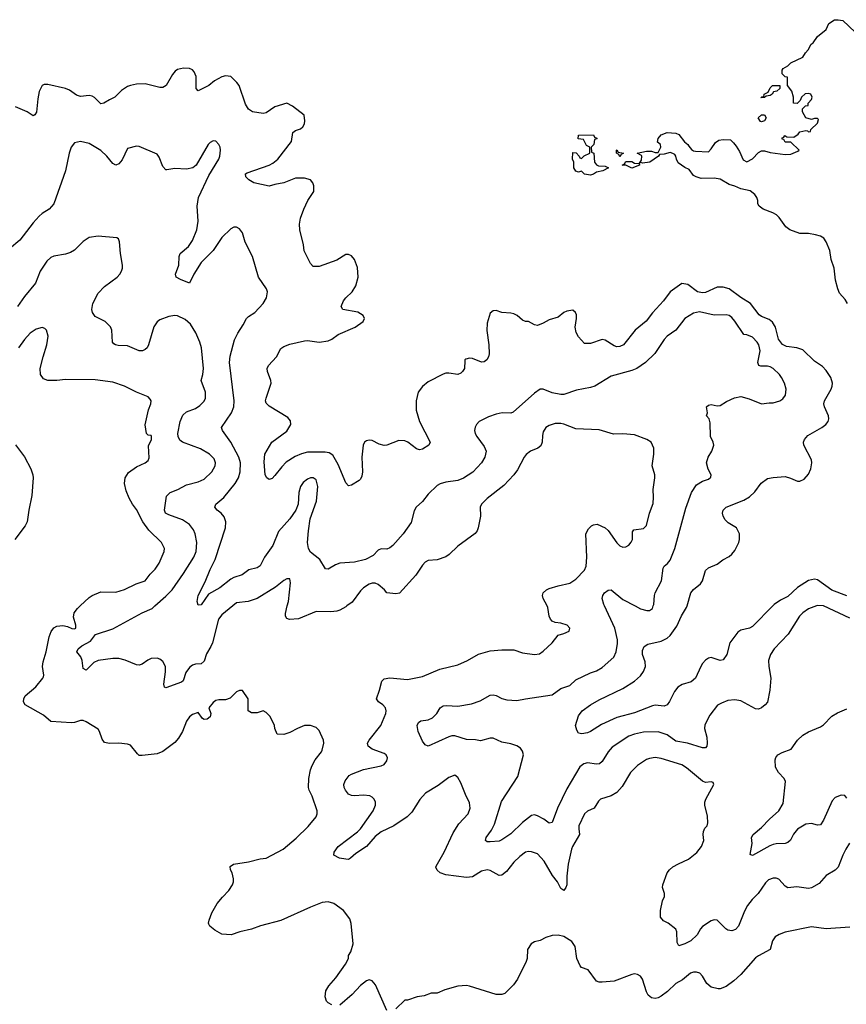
# Model space of a CAD drawing. Header units: inches. Extents: x 1934316 to 2140091, y 524953 to 667329.
# Tile 74 of 256: x 2012218 to 2017826, y 547299 to 553975. Entities that reach past the tile are written whole.
import ezdxf

# ---------------------------------------------------------------- set-up
doc = ezdxf.new("R2010")
doc.units = ezdxf.units.IN
doc.header["$MEASUREMENT"] = 0
doc.layers.add('C0514', color=7, linetype='Continuous')
doc.layers.add('C0515', color=7, linetype='Continuous')

msp = doc.modelspace()

# ---------------------------------------------------------------- linework, layer by layer
at = {"layer": 'C0514', "color": 5}
for points, elevation in [([(2014335.6, 547295.6), (2014310, 547309.2), (2014300.1, 547320.1), (2014289.5, 547350), (2014295.1, 547390), (2014314.8, 547425.2), (2014362, 547478), (2014429.4, 547570.6), (2014449.2, 547610), (2014449, 547630), (2014465.6, 547654.4), (2014480.9, 547710), (2014467, 547847), (2014458.9, 547878.9), (2014415.9, 547935.9), (2014350, 547982.7), (2014310, 547993.2), (2014270, 547989.2), (2014190, 547958.7), (2013990, 547866.6), (2013851.6, 547831.6), (2013790, 547808.6), (2013711, 547790), (2013652, 547770), (2013590, 547775.6), (2013542.3, 547802.3), (2013509, 547830), (2013502, 547842), (2013499.3, 547850), (2013503.7, 547870), (2013521.1, 547918.9), (2013558, 547982), (2013593.4, 548026.6), (2013638, 548070), (2013662.7, 548110), (2013669.2, 548130), (2013669.2, 548150), (2013659.3, 548190), (2013648.9, 548211.1), (2013646, 548234), (2013669.6, 548250.4), (2013770, 548264.4), (2013850, 548284.9), (2013890, 548290.4), (2014005.2, 548350), (2014093.6, 548426.4), (2014174.2, 548505.8), (2014229.2, 548570), (2014237.2, 548590), (2014237.2, 548610), (2014202, 548710), (2014182, 548750), (2014178.4, 548770), (2014180.9, 548830), (2014192, 548888), (2014202.5, 548917.5), (2014223.3, 548956.7), (2014265.2, 549010), (2014270, 549022), (2014281.2, 549070), (2014279, 549090), (2014250, 549155.3), (2014230, 549175.3), (2014190, 549189), (2014150, 549188.7), (2014102, 549170), (2014050, 549142), (2014010, 549128.7), (2013966, 549130), (2013948.9, 549168.9), (2013948, 549190), (2013918, 549250), (2013890, 549278), (2013870, 549288), (2013830, 549275.3), (2013790, 549275.3), (2013768, 549290), (2013768, 549370), (2013730, 549426), (2013710, 549426), (2013690, 549418), (2013645.4, 549374.6), (2013615.3, 549364.7), (2013570, 549364), (2013550, 549359), (2013530, 549345.2), (2013500.7, 549310), (2013514.6, 549270), (2013510.9, 549249.1), (2013490, 549232.2), (2013470, 549231.1), (2013457.6, 549237.6), (2013430, 549278), (2013390, 549265.2), (2013370, 549249), (2013350, 549219), (2013323.1, 549150), (2013296.8, 549103.2), (2013270, 549075.1), (2013190, 549014), (2013150, 548997.2), (2013050, 548985.1), (2013030, 548987), (2013016.6, 548996.6), (2012970, 549056), (2012950, 549063.7), (2012890, 549069.6), (2012826.8, 549066.8), (2012794.8, 549074.8), (2012778, 549098), (2012760.5, 549150), (2012750, 549163.6), (2012670, 549215.4), (2012650, 549222.4), (2012630, 549222.4), (2012590.3, 549209.7), (2012570, 549208.2), (2012430, 549217.6), (2012380, 549260), (2012256, 549330), (2012244.2, 549350), (2012245.6, 549370), (2012256.4, 549390), (2012328.2, 549451.8), (2012375.9, 549510), (2012379.7, 549520.3), (2012383.2, 549530), (2012373.7, 549590), (2012378, 549622), (2012397.7, 549690), (2012417.9, 549790), (2012432.7, 549827.3), (2012449.1, 549850.9), (2012470, 549862.7), (2012510, 549867.4), (2012541.8, 549861.8), (2012573, 549847.1), (2012590, 549844.1), (2012599.8, 549850), (2012599.9, 549870), (2012583.5, 549923.5), (2012587.5, 549952.5), (2012610, 549983), (2012628.1, 550000)], 280), ([(2013664.5, 550000), (2013590, 549940.8), (2013566.9, 549910), (2013525.6, 549750), (2013515.5, 549724.5), (2013484.8, 549675.2), (2013470, 549624.7), (2013450, 549608.3), (2013410, 549606), (2013390, 549598), (2013370, 549583.1), (2013344.7, 549550), (2013326.5, 549493.5), (2013316.1, 549483.9), (2013210, 549444.2), (2013200.9, 549450), (2013196.9, 549470), (2013207.6, 549552.4), (2013207.5, 549590), (2013190, 549624.2), (2013170, 549639.8), (2013150, 549646.5), (2013110, 549643.1), (2013087.3, 549632.7), (2013050, 549606), (2013030, 549599.7), (2013010, 549601.5), (2012933.7, 549633.7), (2012890, 549643), (2012850, 549645), (2012750, 549631.1), (2012722.2, 549617.8), (2012670, 549564.5), (2012650, 549575.3), (2012642.4, 549630), (2012634.2, 549654.2), (2012605.2, 549690), (2012616, 549710), (2012640.9, 549730), (2012698, 549762), (2012733.5, 549806.5), (2012850, 549845.8), (2013050, 549953.4), (2013116, 549984), (2013134.4, 550000)], 260), ([(2014438.6, 550000), (2014430, 549993.5), (2014390, 549970.8), (2014370, 549964.4), (2014330, 549960.7), (2014230, 549961.6), (2014110, 549913.1), (2014047.8, 549907.8), (2014030, 549915.1), (2014022.6, 549930), (2014021.5, 549950), (2014033.9, 550000)], 260), ([(2017847.9, 548392.1), (2017822, 548350), (2017801.5, 548310), (2017770, 548229.2), (2017750, 548209.3), (2017690, 548172.3), (2017641.2, 548118.8), (2017590.1, 548089.9), (2017570, 548084.6), (2017490, 548094.6), (2017430, 548089.8), (2017410, 548100.5), (2017368.7, 548148.7), (2017350, 548154.7), (2017330, 548154.5), (2017298, 548142), (2017276.4, 548123.6), (2017228.1, 548050), (2017187.8, 548010), (2017156.5, 547970), (2017134.9, 547930), (2017094.7, 547830), (2017073.8, 547806.2), (2017050, 547796.8), (2017021.8, 547801.8), (2017007.3, 547810), (2016950, 547869.6), (2016930, 547871.5), (2016910, 547864.7), (2016850, 547826.3), (2016836, 547810), (2016814, 547770), (2016770.3, 547730), (2016730, 547708.7), (2016690, 547695.1), (2016677.4, 547717.4), (2016676.9, 547790), (2016668.3, 547808.3), (2016617, 547850), (2016585, 547865), (2016565.8, 547890), (2016564.9, 547935.1), (2016578.7, 548001.3), (2016592.3, 548030), (2016592.3, 548050), (2016578.7, 548090), (2016580.5, 548110), (2016609.8, 548190), (2016626.3, 548210), (2016649.8, 548230.2), (2016687.4, 548252.6), (2016755.8, 548284.2), (2016811.5, 548328.5), (2016844, 548370), (2016858.5, 548410), (2016854, 548450), (2016856.4, 548470), (2016866.9, 548493.1), (2016882, 548510), (2016887, 548530), (2016884.5, 548575.5), (2016866.2, 548650), (2016866.4, 548670), (2016872.4, 548690), (2016926.6, 548790), (2016923.1, 548803.1), (2016910, 548806.6), (2016870, 548804.2), (2016850, 548811.8), (2016742, 548902), (2016710, 548923.1), (2016570, 548966.2), (2016530, 548972.2), (2016490, 548966.9), (2016470, 548958.9), (2016410, 548918.9), (2016362.6, 548870), (2016304.7, 548775.3), (2016270, 548736.3), (2016230, 548712.2), (2016159.3, 548690), (2016144.5, 548675.5), (2016114.9, 548630), (2016070, 548609.7), (2016050.2, 548589.8), (2016011.8, 548510), (2016010.4, 548490), (2016016.5, 548450), (2015968.3, 548370), (2015960.7, 548350), (2015938, 548250), (2015929, 548169), (2015928.9, 548110), (2015923.7, 548090), (2015910, 548071.8), (2015890, 548084.2), (2015866, 548130), (2015833.1, 548173.1), (2015776.8, 548270), (2015730, 548318.9), (2015690, 548333.6), (2015670, 548334.7), (2015650.2, 548329.8), (2015610, 548302.2), (2015570, 548263.5), (2015519.7, 548200.3), (2015490, 548175.2), (2015470, 548173), (2015410, 548206.3), (2015390, 548209.8), (2015350, 548201.8), (2015290, 548164.1), (2015250, 548158.3), (2015110, 548177.3), (2015071, 548191), (2015049.2, 548209.2), (2015042.2, 548230), (2015044.3, 548235.7), (2015098, 548330), (2015158.6, 548461.4), (2015197.6, 548522.4), (2015261.3, 548590), (2015275.1, 548630), (2015270, 548665.2), (2015241.5, 548721.5), (2015210, 548800.9), (2015190, 548838), (2015170, 548851.8), (2015130, 548836.2), (2015057.2, 548782.8), (2014970.2, 548729.8), (2014932.1, 548687.9), (2014878.5, 548601.5), (2014847.2, 548570), (2014755.8, 548510), (2014670, 548468.5), (2014630, 548435.8), (2014571.4, 548368.6), (2014498.5, 548321.5), (2014463, 548290), (2014450, 548282), (2014430, 548282.6), (2014388.7, 548290), (2014349.3, 548310), (2014352, 548330), (2014378.3, 548370), (2014510.5, 548469.5), (2014530.5, 548489.5), (2014615.6, 548610), (2014632.3, 548650), (2014631.1, 548670), (2014623.5, 548690), (2014610, 548704.7), (2014593.7, 548713.7), (2014550, 548718.1), (2014490, 548713.6), (2014470, 548715.7), (2014450, 548725), (2014428.1, 548750), (2014418.5, 548770), (2014416.3, 548790), (2014425.2, 548814.8), (2014453, 548850), (2014470, 548860.2), (2014550, 548890.2), (2014670, 548915.3), (2014690, 548924.9), (2014709.6, 548950), (2014713, 548970), (2014704.5, 548990), (2014690, 548999.7), (2014609.5, 549030), (2014582.4, 549050), (2014578.7, 549070), (2014589.7, 549090), (2014668, 549190), (2014701.4, 549270), (2014704.2, 549290), (2014699.4, 549310), (2014682.3, 549330), (2014652.6, 549350), (2014638, 549370), (2014660.2, 549430), (2014674.7, 549490), (2014690, 549505.3), (2014730, 549513.8), (2014850, 549501.7), (2014950, 549521.3), (2015069, 549571), (2015190, 549601.4), (2015255.6, 549630), (2015330, 549672.4), (2015410, 549695.6), (2015490, 549703.7), (2015570, 549701.6), (2015630, 549682), (2015710, 549672), (2015744.7, 549675.3), (2015770, 549692.7), (2015830, 549750.5), (2015870, 549802), (2015910, 549813), (2015945.2, 549830), (2015949.3, 549850), (2015933.2, 549870), (2015890, 549884.5), (2015850, 549887), (2015830, 549897), (2015818.4, 549910), (2015809.6, 549930), (2015801.6, 549990), (2015796.3, 550000)], 260), ([(2017623.8, 550000), (2017570, 549980.9), (2017530, 549953.5), (2017508.9, 549930), (2017430.3, 549810), (2017336, 549710), (2017310.3, 549670), (2017298.9, 549630), (2017300.9, 549590), (2017314.3, 549510), (2017307.6, 549430), (2017291.3, 549348.7), (2017276.3, 549330), (2017250, 549309.6), (2017230, 549299.6), (2017210, 549303.5), (2017110, 549356.4), (2017070, 549364.7), (2017022, 549358), (2016978.3, 549341.7), (2016952.9, 549327.1), (2016899.3, 549260.7), (2016866.6, 549193.4), (2016863.1, 549170), (2016878.5, 549110), (2016882.4, 549070), (2016878.9, 549050), (2016870, 549038.7), (2016850, 549037.2), (2016748.7, 549068.7), (2016670, 549083.2), (2016610, 549125.4), (2016550, 549146), (2016450, 549144.1), (2016388.3, 549131.7), (2016350, 549118.2), (2016236.5, 549043.5), (2016210, 549011.2), (2016170, 548944.7), (2016150.4, 548930), (2016130, 548926.8), (2016070, 548936.2), (2016046, 548930), (2016018.3, 548910), (2015930, 548760.5), (2015866.4, 548630), (2015830, 548531.6), (2015810, 548526.9), (2015773.6, 548553.6), (2015730, 548577.7), (2015710, 548583.1), (2015690, 548580.4), (2015630, 548532.4), (2015550, 548455.4), (2015490, 548414.3), (2015470, 548405.1), (2015410, 548399.7), (2015390, 548400.7), (2015378, 548410), (2015382.4, 548430), (2015419.5, 548480.5), (2015438.8, 548521.2), (2015486.2, 548673.8), (2015596.4, 548843.6), (2015635, 548990), (2015630, 549015.1), (2015614.8, 549034.8), (2015590, 549051.3), (2015550, 549065.1), (2015490, 549075.8), (2015430, 549103.6), (2015410, 549104.7), (2015344.9, 549084.9), (2015310, 549092.1), (2015250, 549093.6), (2015170, 549119.7), (2015150, 549119.7), (2015130, 549112.4), (2014989.3, 549049.3), (2014970, 549059), (2014950, 549084), (2014920.9, 549150), (2014915.1, 549190), (2014923.7, 549210), (2014939.6, 549220.4), (2014990, 549228.7), (2015018.2, 549241.8), (2015048.2, 549270), (2015070.8, 549309.2), (2015090, 549323.1), (2015114, 549326), (2015190, 549320.2), (2015284.1, 549335.9), (2015342.6, 549357.4), (2015410, 549394.9), (2015430, 549397), (2015450, 549392.2), (2015490, 549372.4), (2015523.6, 549363.6), (2015590, 549358.3), (2015650, 549371.3), (2015830, 549397.3), (2015890, 549440.8), (2015950, 549460.3), (2015990, 549499.6), (2016090, 549547.2), (2016130, 549559.5), (2016170, 549582), (2016247.7, 549652.3), (2016263.9, 549690), (2016273.4, 549746.6), (2016272.7, 549770), (2016256.2, 549850), (2016185.3, 550000)], 240), ([(2017326.2, 550000), (2017190, 549860.4), (2017170, 549849.8), (2017110, 549836), (2017090, 549822.4), (2017035.5, 549750), (2017015.6, 549670), (2016990, 549635.6), (2016970, 549631.2), (2016910, 549649.8), (2016890, 549646), (2016870, 549632.4), (2016850, 549611.1), (2016837.8, 549590), (2016803.1, 549510), (2016773.3, 549486.7), (2016712, 549468), (2016683.7, 549450), (2016659.2, 549420.8), (2016627.3, 549352.7), (2016610, 549329.6), (2016590, 549321.1), (2016530, 549326.9), (2016510, 549324), (2016390, 549274.8), (2016270, 549243.5), (2016164.1, 549195.9), (2016090, 549148.4), (2016070, 549140.5), (2016032.7, 549132.7), (2016010, 549138), (2015998, 549158), (2015989.4, 549190), (2016010, 549256), (2016034, 549290), (2016089.7, 549330), (2016150, 549364.5), (2016310, 549441.5), (2016390, 549491.3), (2016430, 549526.7), (2016450, 549555.8), (2016462.6, 549590), (2016461, 549621), (2016442.2, 549670), (2016442.2, 549697.8), (2016453.9, 549726.1), (2016479.8, 549740.2), (2016570, 549761.4), (2016610, 549782.3), (2016630, 549799.1), (2016676.2, 549863.8), (2016707.8, 549932.2), (2016742.7, 549990), (2016745.5, 550000)], 220), ([(2016392.4, 550000), (2016430, 549980.3), (2016471.5, 549968.5), (2016490, 549970.5), (2016510, 549984), (2016515.9, 550000)], 240), ([(2017850, 549918), (2017670.6, 550000)], 240), ([(2017830, 548697.2), (2017814.7, 548714.7), (2017790, 548718), (2017750, 548700.7), (2017730, 548679.3), (2017670, 548546.6), (2017650, 548516.2), (2017630, 548513.3), (2017590, 548524), (2017550, 548520.4), (2017494.2, 548485.8), (2017467.8, 548452.2), (2017447.4, 548412.6), (2017430, 548395.8), (2017410, 548389.8), (2017350, 548387.7), (2017330, 548382.4), (2017306.4, 548373.6), (2017190, 548307.8), (2017174.6, 548314.6), (2017186, 548390), (2017183, 548430), (2017192.8, 548450), (2017250, 548498), (2017304.9, 548555.1), (2017368.4, 548610), (2017398.4, 548661.6), (2017412.6, 548810), (2017404.7, 548830), (2017365.4, 548870), (2017346.3, 548906.3), (2017342.5, 548957.5), (2017347.1, 548972.9), (2017361.6, 548990), (2017390, 549007.4), (2017450.7, 549029.3), (2017495.6, 549090), (2017530, 549124.9), (2017570, 549147.2), (2017650, 549179.6), (2017670, 549193.4), (2017728, 549252), (2017765, 549275), (2017830, 549302.4)], 240), ([(2017850, 547821.1), (2017690, 547811.1), (2017590, 547824.2), (2017410, 547788.2), (2017370, 547772.8), (2017343.8, 547756.2), (2017325.3, 547730), (2017310.2, 547669.8), (2017230, 547628.7), (2017210, 547613.5), (2017110, 547502), (2017062.2, 547457.8), (2017010, 547420.5), (2016970, 547404.7), (2016956.2, 547403.8), (2016910, 547415.4), (2016879.3, 547439.3), (2016850, 547489.2), (2016831.1, 547511.1), (2016810, 547516.9), (2016790, 547516.3), (2016767.7, 547510), (2016714, 547466), (2016670, 547439.8), (2016613.5, 547386.5), (2016570, 547354.7), (2016550, 547343.5), (2016530, 547338.9), (2016503.3, 547343.3), (2016481.7, 547361.7), (2016470, 547384), (2016442.6, 547470), (2016430, 547489.6), (2016410, 547501.6), (2016390, 547505.1), (2016370, 547502), (2016250, 547456), (2016170, 547449.3), (2016150, 547449.3), (2016130, 547456), (2016073.8, 547533.8), (2016030, 547548.7), (2016019.3, 547559.3), (2015998.4, 547610), (2015986, 547690), (2015964.8, 547724.8), (2015910, 547758.4), (2015870, 547767.3), (2015830, 547765.6), (2015787.1, 547752.9), (2015750, 547732.7), (2015710, 547723.7), (2015687.7, 547710), (2015662, 547670), (2015660.7, 547610), (2015654.8, 547590), (2015596.3, 547470), (2015567.3, 547430), (2015510, 547372.7), (2015490, 547366), (2015450, 547366.6), (2015270, 547422.7), (2015250, 547426), (2015190, 547422.7), (2015103, 547397), (2015050, 547374), (2015010, 547374), (2014962.8, 547357.2), (2014914, 547350), (2014850, 547328), (2014830, 547328), (2014770, 547268)], 280), ([(2014710, 547258), (2014632.7, 547430), (2014610, 547459.3), (2014590, 547466), (2014570, 547458), (2014530, 547426), (2014474.7, 547365.3), (2014390, 547292.3)], 280)]:
    msp.add_lwpolyline(points, dxfattribs=dict(at, elevation=elevation))
at = {"layer": 'C0515', "color": 5}
for points, elevation in [([(2017834.5, 552050), (2017818.6, 552078.6), (2017780.4, 552120.4), (2017767.6, 552150), (2017751.6, 552210), (2017744.4, 552290), (2017723.1, 552350), (2017714.3, 552410), (2017689.8, 552469.8), (2017673, 552493), (2017650, 552507.1), (2017617.2, 552517.2), (2017570, 552525.3), (2017510, 552526), (2017442.7, 552550), (2017414.5, 552570), (2017370, 552633.2), (2017351.5, 552651.5), (2017326.2, 552666.2), (2017262, 552690), (2017234, 552710), (2017226.6, 552726.6), (2017226.6, 552750), (2017218.4, 552770), (2017205.1, 552790), (2017174.4, 552814.4), (2017110, 552829.7), (2017070, 552847.6), (2017030, 552858), (2016970, 552893.3), (2016930, 552901.6), (2016842, 552898), (2016808, 552910), (2016790, 552919), (2016759.5, 552959.5), (2016730, 552973.2), (2016685.1, 553005.1), (2016672.7, 553030), (2016669.2, 553049.2), (2016662, 553062), (2016650, 553068.7), (2016630, 553075.3), (2016590, 553064), (2016558, 553062), (2016552, 553050), (2016492, 553010), (2016443.1, 553003.1), (2016432.7, 553007.3), (2016422, 553002), (2016436.4, 553023.6), (2016438, 553050), (2016435.3, 553055.3), (2016406, 553070), (2016470, 553084.7), (2016503.6, 553083.6), (2016530, 553074), (2016550, 553074), (2016568, 553110), (2016566, 553130), (2016544.7, 553144.7), (2016549.3, 553170), (2016570, 553194), (2016610, 553210.6), (2016670, 553206.8), (2016690, 553197.3), (2016727.3, 553147.3), (2016750.7, 553130), (2016756.8, 553116.8), (2016776.3, 553096.3), (2016790, 553086), (2016803.5, 553083.5), (2016890, 553078.8), (2016910, 553098.8), (2016937.5, 553142.5), (2016960.9, 553159.1), (2016990, 553164), (2017039.8, 553159.8), (2017061.4, 553141.4), (2017078, 553118), (2017100.9, 553080.9), (2017125.8, 553025.8), (2017150, 553010.8), (2017190, 553031), (2017230, 553076), (2017250, 553086), (2017270, 553086.8), (2017310, 553074), (2017410, 553061), (2017450, 553064.7), (2017496.4, 553083.6), (2017506, 553090), (2017450, 553146), (2017410, 553146), (2017402, 553162), (2017390, 553166), (2017390, 553174), (2017402, 553178), (2017408.7, 553191.3), (2017422, 553182), (2017470, 553178), (2017500.2, 553199.8), (2017510, 553214.8), (2017550, 553224.7), (2017562, 553222), (2017570, 553214), (2017582, 553218), (2017586, 553230), (2017630, 553274), (2017638, 553298), (2017630, 553306), (2017610, 553306), (2017590, 553298), (2017550, 553309), (2017528, 553350), (2017528, 553372), (2017548, 553392), (2017566, 553394), (2017568, 553410), (2017590, 553434), (2017594, 553450), (2017586, 553470), (2017570, 553475.3), (2017547.1, 553472.9), (2017522, 553450), (2017512, 553428), (2017492.7, 553407.3), (2017468, 553410), (2017468, 553450), (2017455.3, 553490), (2017426, 553530), (2017426, 553586), (2017410, 553588), (2017390, 553608), (2017390, 553634), (2017396.4, 553643.6), (2017430, 553662), (2017450, 553682), (2017530, 553722), (2017548.9, 553751.1), (2017568, 553770), (2017588, 553810), (2017600.4, 553819.6), (2017630, 553862), (2017688, 553910), (2017708, 553950), (2017746, 553974), (2017770, 553975.5), (2017802, 553970), (2017884.7, 553890)], 180), ([(2016745.5, 550000), (2016770.7, 550090), (2016788.1, 550111.9), (2016836.9, 550150), (2016849.7, 550170), (2016870, 550240.5), (2016890, 550259.5), (2016950, 550283.7), (2016987.2, 550312.8), (2017030, 550336.5), (2017050, 550352.2), (2017070, 550377.1), (2017096.3, 550430), (2017101.6, 550450), (2017100.7, 550490), (2017080.7, 550530), (2017024.6, 550564.6), (2017004.2, 550584.2), (2016990.8, 550610), (2016986.8, 550630), (2016990.9, 550650), (2017011.6, 550670), (2017130, 550716.5), (2017170, 550741.2), (2017205.1, 550774.9), (2017247.1, 550832.9), (2017290, 550864.4), (2017328.4, 550871.6), (2017410, 550876.9), (2017446.8, 550866.8), (2017493.8, 550846.2), (2017510, 550846), (2017539.4, 550860.6), (2017570, 550894.8), (2017584.7, 550930), (2017591.2, 550970), (2017589.6, 550990), (2017538.3, 551090), (2017535.6, 551110), (2017541, 551130), (2017563.8, 551156.2), (2017659.5, 551210), (2017687, 551230), (2017702.9, 551250), (2017707.8, 551270), (2017704.7, 551290), (2017677.7, 551350), (2017674, 551370), (2017678.3, 551390), (2017722.2, 551470), (2017729.7, 551490), (2017731, 551510), (2017719.7, 551550), (2017690, 551596.9), (2017664, 551624), (2017610, 551660.4), (2017530, 551738), (2017489.8, 551749.8), (2017420.4, 551760.4), (2017393.4, 551773.4), (2017365.8, 551810), (2017346.3, 551890), (2017325.5, 551925.5), (2017303, 551943), (2017250, 551963.8), (2017234.5, 551974.5), (2017176.4, 552050), (2017110, 552090.8), (2017030.4, 552150.4), (2016990, 552162), (2016950, 552161.2), (2016870, 552124.6), (2016850, 552122.4), (2016816.9, 552130), (2016750, 552179.7), (2016710, 552186.6), (2016630, 552129.6), (2016586.3, 552070), (2016510, 551988.6), (2016468.5, 551931.5), (2016392.9, 551870), (2016314, 551770), (2016290, 551758.7), (2016270, 551758), (2016250, 551764.7), (2016190, 551802.9), (2016170, 551807.3), (2016090, 551780.7), (2016050, 551779.3), (2016010, 551825.6), (2015993.9, 551853.9), (2015987.4, 551890), (2015996, 551950), (2015995.1, 551975.1), (2015989.7, 551989.7), (2015970, 552006.6), (2015930, 551999.7), (2015910, 551989.7), (2015870, 551958.4), (2015810, 551940.7), (2015770, 551916.9), (2015730, 551903), (2015710, 551906), (2015670, 551929.5), (2015650, 551929.6), (2015630, 551938.4), (2015594, 551970), (2015570, 551981.1), (2015550, 551986.3), (2015489.8, 551989.8), (2015450, 552002.9), (2015430, 552002), (2015410, 551985.2), (2015390, 551918), (2015387.7, 551867.7), (2015400.8, 551770), (2015402.4, 551710), (2015399.1, 551690), (2015387, 551670), (2015370, 551656.4), (2015350, 551654.3), (2015290, 551677.6), (2015270, 551679.5), (2015245.8, 551674.2), (2015238, 551670), (2015236.9, 551663.1), (2015236.3, 551610), (2015223, 551590), (2015210, 551579.6), (2015190, 551569.8), (2015130, 551578.2), (2015110, 551578), (2015090, 551571.1), (2014990, 551519.1), (2014950, 551488), (2014920.9, 551450), (2014908, 551390), (2014907.6, 551327.6), (2014930, 551250.5), (2015003.8, 551110), (2014994, 551090), (2014950, 551063), (2014930, 551059.7), (2014910, 551066), (2014851.8, 551110), (2014830, 551119.7), (2014790, 551121.1), (2014710, 551091.2), (2014690, 551088.5), (2014658, 551098), (2014610, 551122.9), (2014590, 551124.5), (2014570, 551119.5), (2014557.3, 551110), (2014548, 551090), (2014540.4, 551010), (2014544.9, 550910), (2014539.5, 550880.5), (2014530, 550859), (2014521, 550850), (2014470, 550819), (2014450, 550815.3), (2014430, 550835.3), (2014379.3, 550959.3), (2014342, 551022), (2014318.6, 551038.6), (2014290, 551043.9), (2014170, 551042.9), (2014130, 551031.7), (2014087, 551013), (2014025.5, 550974.5), (2013995.8, 550944.2), (2013950, 550885.1), (2013930, 550865.1), (2013910, 550857.2), (2013894, 550870), (2013884.5, 550890), (2013876.6, 550976.6), (2013880.7, 551030), (2013928.3, 551111.7), (2014030, 551184.4), (2014058.7, 551230), (2014055.4, 551255.4), (2014038, 551278), (2013910, 551355.1), (2013890, 551375.3), (2013885.1, 551390), (2013889.6, 551410), (2013924.5, 551510), (2013922.9, 551530), (2013899.7, 551590), (2013897.6, 551610), (2013905.1, 551630), (2013960.9, 551690), (2013990, 551746.8), (2014010, 551759.3), (2014050, 551775.5), (2014150, 551798), (2014170, 551799.5), (2014250, 551789), (2014310, 551797.8), (2014336.2, 551810), (2014379.8, 551840.2), (2014493.2, 551890), (2014549, 551930), (2014557.2, 551950), (2014549, 551970), (2014511.2, 551991.2), (2014409.6, 552009.6), (2014399.5, 552030), (2014415.1, 552070), (2014430, 552090.4), (2014473.3, 552130), (2014499.7, 552170), (2014515.3, 552230), (2014510, 552295.3), (2014490, 552349), (2014470, 552374), (2014450, 552384), (2014430, 552384), (2014370, 552344), (2014250, 552302), (2014210, 552302.7), (2014190, 552322), (2014148.2, 552408.2), (2014142.9, 552450), (2014119.5, 552550), (2014117.2, 552590), (2014122.9, 552630), (2014145.1, 552690), (2014173.3, 552750), (2014214.3, 552810), (2014214, 552850), (2014206.3, 552870), (2014190, 552889.6), (2014150, 552902), (2014090, 552899.8), (2014010, 552868.2), (2013950, 552858.7), (2013910, 552847), (2013806, 552870), (2013772.7, 552890), (2013753.2, 552910), (2013749.6, 552930), (2013762, 552938), (2013910, 552988.9), (2013936.5, 553003.5), (2013969.2, 553030.8), (2014063.1, 553150), (2014071.8, 553210), (2014090, 553224.9), (2014124.2, 553235.8), (2014139.6, 553250), (2014149.4, 553270), (2014152, 553290), (2014149, 553329), (2014070, 553389), (2014030, 553408.7), (2013950, 553385.2), (2013890, 553343.7), (2013870, 553339.5), (2013798, 553350), (2013770, 553369), (2013750, 553402), (2013707.3, 553530), (2013692.3, 553550), (2013650, 553589.4), (2013614.2, 553594.2), (2013590, 553587.6), (2013539.3, 553560.7), (2013500.7, 553530), (2013430, 553492.7), (2013415.1, 553510), (2013415.1, 553590), (2013402, 553622), (2013390, 553635.1), (2013370, 553643.6), (2013330, 553646.3), (2013290, 553638.4), (2013273.1, 553626.9), (2013255.2, 553604.7), (2013212, 553530), (2013190, 553515.1), (2013170, 553515.1), (2013070, 553540.5), (2013010, 553538), (2012970, 553529.7), (2012950, 553522.6), (2012910, 553495.8), (2012864.4, 553450), (2012826.9, 553433.1), (2012790, 553409.6), (2012770, 553405.6), (2012726.9, 553446.9), (2012710, 553457.4), (2012690, 553460.4), (2012630, 553455.3), (2012603.6, 553463.6), (2012557.1, 553497.1), (2012530, 553508.4), (2012410, 553535.6), (2012384.1, 553535.9), (2012370, 553529), (2012351.7, 553488.3), (2012340.7, 553439.3), (2012332.5, 553347.5), (2012321, 553330), (2012310, 553324.5), (2012269.8, 553349.8), (2012190, 553383.7)], 220), ([(2016515.9, 550000), (2016519.6, 550010), (2016523.5, 550070), (2016529.7, 550090), (2016572.2, 550170), (2016582.7, 550257.3), (2016589.8, 550270.2), (2016612.1, 550287.9), (2016629.8, 550310.2), (2016662, 550390), (2016737, 550663), (2016776.4, 550770), (2016810, 550822), (2016850, 550845.3), (2016890, 550860.5), (2016906.6, 550873.4), (2016909.4, 550890), (2016887.5, 550927.5), (2016878.3, 550970), (2016888.2, 551010), (2016913.6, 551050), (2016926.6, 551090), (2016922.7, 551110), (2016903.7, 551150), (2016902.7, 551242.7), (2016895.3, 551270), (2016878, 551290), (2016884, 551310), (2016877.2, 551350), (2016890, 551360.7), (2016910, 551367.3), (2016950, 551356.3), (2016970, 551359.1), (2017013.4, 551386.6), (2017067.5, 551412.5), (2017110, 551419.5), (2017165.7, 551405.7), (2017250, 551370.7), (2017301.5, 551378.5), (2017330, 551377.3), (2017375.3, 551390), (2017394.8, 551405.2), (2017413.2, 551430), (2017418, 551470), (2017406.6, 551510), (2017387, 551550), (2017371.8, 551570), (2017329.6, 551610), (2017310, 551621), (2017290, 551626.4), (2017245.6, 551625.6), (2017231.2, 551631.2), (2017226.4, 551650), (2017241.4, 551730), (2017232.4, 551770), (2017220.9, 551790), (2017190, 551822.7), (2017150, 551839.7), (2017130, 551841.3), (2017070, 551930.9), (2017050, 551955.4), (2017030, 551969.7), (2017010, 551973.5), (2016930, 551972.1), (2016830, 551994.2), (2016790, 551986.4), (2016730.2, 551949.8), (2016670, 551871.1), (2016610, 551829.8), (2016590, 551806.4), (2016527.9, 551712.1), (2016464.4, 551650), (2016403.6, 551610), (2016370, 551596.2), (2016230, 551558.2), (2016118.9, 551490), (2016090, 551480.6), (2015996.4, 551463.6), (2015910, 551434.2), (2015890, 551433.5), (2015830, 551446), (2015770, 551469.6), (2015750, 551469.6), (2015710, 551443.6), (2015566.2, 551313.8), (2015550, 551307.1), (2015490.6, 551309.4), (2015450, 551300.9), (2015398, 551282), (2015334.8, 551250), (2015316.3, 551230), (2015308.6, 551211.4), (2015304.4, 551190), (2015308.5, 551170), (2015318.4, 551150), (2015370, 551082), (2015382, 551050), (2015374.3, 551010), (2015351.6, 550970), (2015292.9, 550907.1), (2015230, 550866.6), (2015190, 550850.8), (2015110, 550839.7), (2015070, 550828.2), (2015050, 550816.3), (2014990, 550758.3), (2014950.9, 550709.1), (2014908.5, 550670), (2014894, 550646), (2014874.1, 550565.9), (2014820.3, 550490), (2014750, 550409.6), (2014730, 550393.3), (2014710, 550385.6), (2014670, 550387.3), (2014650, 550377.6), (2014616.7, 550343.3), (2014564, 550316), (2014490, 550296.5), (2014390, 550289.7), (2014360.4, 550279.6), (2014310, 550249.6), (2014291.9, 550251.9), (2014254.2, 550314.2), (2014190, 550366), (2014178.5, 550390), (2014170.9, 550430), (2014176.5, 550510), (2014188.3, 550591.7), (2014230.8, 550710), (2014240.3, 550810), (2014230, 550855.6), (2014210, 550868), (2014190, 550868.2), (2014170, 550860.5), (2014142.2, 550837.8), (2014123.1, 550810), (2014111.8, 550770), (2014106.7, 550690), (2014092.2, 550650), (2014050.3, 550590), (2013973.9, 550506.1), (2013935.5, 550410), (2013879.2, 550330), (2013850, 550271.5), (2013830, 550259.8), (2013773.9, 550246.1), (2013728.4, 550211.6), (2013670, 550193.8), (2013650, 550181.4), (2013576.5, 550123.5), (2013499.2, 550080.8), (2013450, 550007), (2013430, 550005.2), (2013421.6, 550030), (2013428.7, 550070), (2013477.1, 550162.9), (2013510, 550248.5), (2013544.2, 550315.8), (2013615.6, 550530), (2013616.4, 550570), (2013605.5, 550605.5), (2013586, 550630), (2013558.4, 550650), (2013542.4, 550670), (2013549.7, 550690), (2013603.3, 550736.7), (2013680.9, 550830), (2013703.1, 550870), (2013713, 550910), (2013715.4, 550970), (2013703.9, 551010), (2013651, 551111), (2013593.5, 551190), (2013588.4, 551210), (2013654.3, 551310), (2013670.9, 551350), (2013672.9, 551390), (2013640.8, 551650), (2013646.5, 551693.5), (2013675.7, 551804.3), (2013697.7, 551850), (2013734.5, 551905.5), (2013756.4, 551950), (2013770, 551963.6), (2013814.3, 551990), (2013869.7, 552050), (2013892.8, 552090), (2013899.7, 552130), (2013892.6, 552150), (2013837.6, 552230), (2013798.7, 552370), (2013747.2, 552467.2), (2013729.6, 552529.6), (2013710, 552557.2), (2013690, 552569.3), (2013670, 552569.3), (2013650, 552557), (2013590, 552499.5), (2013530.2, 552409.8), (2013450, 552329.5), (2013399.5, 552250), (2013370, 552189.3), (2013310, 552212.7), (2013279, 552230), (2013276, 552250), (2013296.9, 552310), (2013299.7, 552370), (2013308, 552390), (2013362.8, 552437.2), (2013390, 552479.3), (2013419.4, 552550), (2013428.2, 552610), (2013422, 552710), (2013430.7, 552770), (2013501.7, 552918.3), (2013569.6, 553030), (2013575.8, 553050), (2013581.6, 553090), (2013577.6, 553110), (2013569.4, 553130), (2013550, 553152.7), (2013530, 553154.5), (2013510, 553143.7), (2013498, 553130), (2013414.9, 552990), (2013392.7, 552970), (2013350, 552961.2), (2013270, 552966.2), (2013216.6, 552956.6), (2013210, 552957), (2013190, 552979.3), (2013163.5, 553043.5), (2013150, 553062.7), (2013030, 553116.2), (2013010, 553118), (2012950, 553101.2), (2012914.2, 553025.8), (2012890, 552998), (2012870, 552989.4), (2012850, 553000.7), (2012810, 553051.2), (2012770, 553088.2), (2012690, 553136.2), (2012630, 553149.3), (2012590, 553141.2), (2012567.7, 553110), (2012554.9, 553070), (2012528.9, 552950), (2012450, 552727), (2012419.3, 552690), (2012370, 552660.5), (2012350, 552643), (2012310, 552598.7), (2012219.6, 552480.4), (2012077.1, 552362.9)], 240), ([(2013134.4, 550000), (2013210, 550065.5), (2013252, 550110), (2013330, 550220.3), (2013400.3, 550330), (2013415.2, 550370), (2013420.2, 550430), (2013409, 550490), (2013396.6, 550516.7), (2013370, 550553.3), (2013323.4, 550583.4), (2013230, 550617.6), (2013207.4, 550630), (2013201.4, 550650), (2013214.6, 550745.4), (2013238.4, 550770), (2013290.6, 550789.4), (2013350, 550821.7), (2013430, 550841.5), (2013470, 550860.8), (2013522.3, 550910), (2013543.9, 550950), (2013546.2, 550970), (2013537.2, 550997.2), (2013506, 551030), (2013444.6, 551064.6), (2013322.6, 551110), (2013305.4, 551125.4), (2013293, 551150), (2013291.6, 551170), (2013306.7, 551250), (2013325.4, 551294.6), (2013350, 551316.6), (2013410, 551340.1), (2013440.9, 551359.1), (2013470.8, 551389.2), (2013479.2, 551410), (2013478.4, 551450), (2013449.8, 551530), (2013460.7, 551570), (2013465.5, 551610), (2013451.1, 551750), (2013439.6, 551790), (2013413, 551853), (2013377.6, 551910), (2013342, 551942), (2013290, 551967.3), (2013270, 551969.6), (2013230, 551963.6), (2013170, 551940.7), (2013150, 551926), (2013127.5, 551892.5), (2013092.9, 551770), (2013082.6, 551750), (2013070, 551738.3), (2013050.7, 551730), (2013030, 551729.8), (2012950, 551763.5), (2012887, 551767), (2012869, 551770), (2012857.6, 551777.6), (2012847, 551790), (2012843.6, 551870), (2012833.9, 551893.9), (2012799.3, 551930), (2012730, 551962.9), (2012711.5, 551990), (2012708.3, 552010), (2012714, 552050), (2012750, 552120.5), (2012794.1, 552165.9), (2012879.5, 552230), (2012898.4, 552250), (2012909.6, 552270), (2012915.6, 552290), (2012915.1, 552310), (2012902.4, 552390), (2012896, 552470), (2012889.3, 552489.3), (2012877, 552497), (2012750, 552507), (2012690, 552498), (2012650, 552472), (2012590, 552413.3), (2012562.6, 552397.4), (2012530, 552385.1), (2012450, 552373), (2012430, 552363.6), (2012403, 552337), (2012356.4, 552270), (2012326.4, 552190), (2012250, 552099.6), (2012204.2, 552030)], 260), ([(2012628.1, 550000), (2012690, 550058.3), (2012710, 550071.5), (2012770, 550096.5), (2012870, 550093.1), (2012930, 550111.7), (2013009.1, 550150.9), (2013070, 550170.3), (2013103.8, 550216.2), (2013137.3, 550250), (2013164.4, 550290), (2013198.3, 550370), (2013199.7, 550390), (2013180.5, 550430), (2013094.3, 550514.3), (2013054.3, 550570), (2013010, 550654), (2012982.7, 550690), (2012960.9, 550730), (2012940.1, 550780.1), (2012929.6, 550830), (2012934, 550870), (2012955.8, 550904.2), (2013010, 550943.1), (2013070, 550970.5), (2013090, 550987.3), (2013096.1, 551003.9), (2013093.2, 551086.8), (2013113.2, 551130), (2013113.2, 551150), (2013110, 551155.3), (2013090, 551158), (2013078, 551170), (2013069.1, 551229.1), (2013092, 551330), (2013107, 551370), (2013109.4, 551390), (2013103.3, 551403.3), (2013090, 551418), (2013010, 551449.4), (2012930, 551489.6), (2012850, 551516.9), (2012730, 551532.8), (2012530, 551536.3), (2012470, 551529.6), (2012410, 551529.6), (2012379.3, 551539.3), (2012359.3, 551570), (2012358, 551610), (2012377, 551690), (2012402.9, 551770), (2012411.8, 551830), (2012401.2, 551870), (2012390, 551881.2), (2012370, 551889.3), (2012330, 551877.6), (2012290, 551849.6), (2012250, 551807), (2012210.4, 551750)], 280), ([(2015796.3, 550000), (2015769.5, 550050), (2015764.5, 550070), (2015769.5, 550090), (2015791.3, 550108.7), (2015810, 550117.6), (2015870, 550137), (2015950, 550154.9), (2015990, 550182.6), (2016050, 550243), (2016060.5, 550270), (2016066.6, 550330), (2016058.4, 550490), (2016076.6, 550523.4), (2016097.1, 550542.9), (2016110, 550550.4), (2016134.9, 550554.9), (2016190, 550530.7), (2016210, 550510.8), (2016270, 550428), (2016290, 550408), (2016310, 550399.1), (2016330, 550400.5), (2016350, 550413.4), (2016366.9, 550433.1), (2016374.3, 550450), (2016376.2, 550503.8), (2016383.8, 550516.2), (2016450, 550525.3), (2016470, 550544.9), (2016491.1, 550630), (2016514.9, 550694.9), (2016518.7, 550738.7), (2016514.5, 550790), (2016527.8, 550870), (2016527.3, 550890), (2016509.2, 550950), (2016520.9, 551030), (2016519.5, 551070), (2016500.9, 551110), (2016472.7, 551130), (2016390, 551160.7), (2016310, 551167), (2016245.6, 551165.6), (2016150, 551194), (2015990, 551201.2), (2015910, 551233.2), (2015890, 551237.2), (2015850, 551238), (2015810, 551224.5), (2015787.7, 551210), (2015770, 551182), (2015763.7, 551156.3), (2015762, 551110), (2015753.9, 551086.1), (2015734, 551070), (2015683, 551050), (2015653.1, 551026.9), (2015640.3, 551010), (2015596.1, 550923.9), (2015571, 550889), (2015502.2, 550817.8), (2015390.2, 550729.8), (2015352, 550690), (2015343.1, 550670), (2015343.8, 550610), (2015328.5, 550530), (2015322.4, 550510), (2015309, 550491), (2015190, 550404.7), (2015131.8, 550348.2), (2015110, 550332.8), (2015050, 550313), (2014990, 550308), (2014970, 550297.6), (2014950, 550277), (2014905.3, 550210), (2014794, 550086), (2014770, 550081.6), (2014710, 550089.5), (2014692.3, 550110), (2014650, 550145.1), (2014630, 550154), (2014610, 550154.3), (2014590, 550148.3), (2014550, 550122.6), (2014530, 550102.4), (2014473.6, 550026.4), (2014438.6, 550000)], 260), ([(2012190, 551093), (2012251.6, 551011.6), (2012293, 550930), (2012308, 550890), (2012310.5, 550870), (2012301.3, 550750), (2012279.7, 550650), (2012270.2, 550569.8), (2012256.7, 550543.3), (2012185.7, 550450)], 280), ([(2014033.9, 550000), (2014041.4, 550030), (2014056.4, 550156.4), (2014050, 550184), (2014030, 550184.5), (2014010, 550173.6), (2013953.5, 550126.5), (2013830, 550051.1), (2013768.5, 550031.5), (2013690, 550020.3), (2013664.5, 550000)], 260), ([(2017830, 550068.7), (2017728.1, 550108.1), (2017630, 550178.2), (2017610, 550182.4), (2017570, 550171.8), (2017494.3, 550125.7), (2017430, 550065), (2017380, 550040), (2017336, 550010), (2017326.2, 550000)], 220), ([(2016185.3, 550000), (2016180.6, 550010), (2016169.8, 550050), (2016173.3, 550070), (2016186, 550090), (2016210, 550107.6), (2016230, 550110.3), (2016310, 550043.1), (2016392.4, 550000)], 240), ([(2017670.6, 550000), (2017670, 550000.3), (2017630, 550002.2), (2017623.8, 550000)], 240)]:
    msp.add_lwpolyline(points, dxfattribs=dict(at, elevation=elevation))
at = {"layer": 'C0515', "color": 5, "elevation": 180}
for points in [[(2017246, 553446), (2017252.7, 553452.7), (2017267.3, 553452.7), (2017268.7, 553470), (2017295.3, 553484.7), (2017310, 553514), (2017326, 553530), (2017374, 553530), (2017374, 553510), (2017354, 553490), (2017332.7, 553487.3), (2017322, 553470), (2017310, 553462), (2017282, 553458), (2017270, 553449)], [(2017250, 553282), (2017244.7, 553284.7), (2017228, 553310), (2017250, 553331), (2017270.7, 553330.7), (2017282, 553310), (2017270, 553288.7)], [(2016090, 552922), (2016050, 552928), (2016030, 552948), (2016010, 552942), (2015990, 552948.7), (2015978, 552970), (2015978, 553010), (2015968.7, 553030), (2015970, 553074), (2015992.7, 553072.7), (2016014, 553050), (2016018, 553038), (2016030, 553034), (2016048.4, 553051.6), (2016086, 553070), (2016086, 553110), (2016063.1, 553123.1), (2016042, 553162), (2016007.3, 553167.3), (2016008, 553192), (2016110, 553194), (2016118, 553178), (2016132.7, 553172.7), (2016132.7, 553167.3), (2016118, 553162), (2016114, 553130), (2016094, 553110), (2016098, 553078), (2016112, 553070), (2016118, 553010), (2016130, 552992), (2016143.6, 552983.6), (2016190, 552982), (2016212, 552972), (2016174, 552950), (2016130, 552942), (2016110, 552929)], [(2016290, 553046), (2016282, 553062), (2016266, 553070), (2016266, 553090), (2016270, 553094), (2016278, 553078), (2016314, 553070), (2016298, 553062)], [(2016370, 552969.6), (2016330, 552988), (2016306, 552990), (2016322, 552998), (2016330, 553014), (2016370, 553014), (2016390, 553002), (2016419.6, 552999.6), (2016422, 552990)]]:
    msp.add_lwpolyline(points, close=True, dxfattribs=at)

doc.saveas('drawing.dxf')
